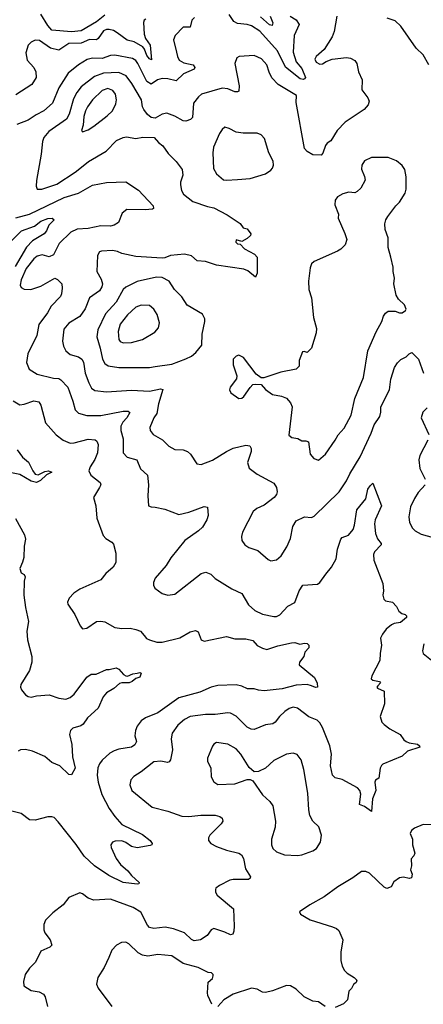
# Model space of a CAD drawing. Extents: x 2133489 to 2292442, y 756223 to 916462.
# Tile 203 of 256: x 2217874 to 2220767, y 838772 to 845829. Entities that reach past the tile are written whole.
import ezdxf

# ---------------------------------------------------------------- set-up
doc = ezdxf.new("R2010")
doc.units = 0

msp = doc.modelspace()

# ---------------------------------------------------------------- linework, layer by layer
at = {"layer": '0CON20XD'}
for points in [[(2218777.8, 845832.2), (2218765.7, 845824.3), (2218760.3, 845809.7), (2218765.3, 845725), (2218776.3, 845695), (2218808, 845645), (2218819.4, 845540.6), (2218805, 845547.5), (2218785, 845571.2), (2218768.6, 845618.6), (2218755.2, 845635.2), (2218695, 845668.8), (2218645, 845682.7), (2218572.5, 845735), (2218545, 845751.1), (2218515, 845759.3), (2218495, 845757.7), (2218475, 845747.7), (2218437.1, 845692.9), (2218425.2, 845684.8), (2218375, 845685.8), (2218315, 845659.5), (2218225, 845657.5), (2218155, 845610), (2218095, 845623.8), (2218015, 845680.5), (2217985, 845683.1), (2217955, 845666.9), (2217935.6, 845645), (2217918.2, 845591.8), (2217927.6, 845537.6), (2217975.5, 845485.5), (2217990, 845455), (2217990.6, 845415), (2217960, 845365), (2217845, 845291.1)], [(2219126.8, 845843.2), (2219107.5, 845825), (2219095, 845776.2), (2219044.7, 845775.3), (2218988.9, 845715), (2218975.8, 845685), (2218998.5, 845595), (2219003.7, 845563.7), (2219017.8, 845537.8), (2219050.5, 845520.5), (2219116.7, 845505), (2219130, 845485), (2219124, 845475), (2219048.3, 845441.7), (2218995, 845389.5), (2218935.7, 845405.7), (2218895, 845406.7), (2218861.5, 845398.5), (2218815, 845367.3), (2218785, 845384.6), (2218719.7, 845515), (2218705, 845535.4), (2218681.2, 845551.2), (2218555, 845575.5), (2218525, 845571.5), (2218465, 845550), (2218395, 845552.5), (2218357.6, 845542.4), (2218295.3, 845504.7), (2218222.2, 845445), (2218155, 845340.8), (2218109.8, 845230.2), (2218046.7, 845175), (2217992.5, 845147.5), (2217935, 845108.5), (2217852.2, 845077.8)], [(2220146.7, 845855), (2220128, 845745), (2220113.8, 845705), (2220055.6, 845614.4), (2219998, 845565), (2219990, 845545), (2219998.8, 845525), (2220025, 845510), (2220045, 845513.1), (2220070.9, 845529.1), (2220114.5, 845545.5), (2220215, 845557.8), (2220245, 845553.3), (2220275.5, 845535.5), (2220291.4, 845515), (2220302.7, 845455), (2220327.6, 845397.6), (2220326, 845325), (2220369.7, 845269.7), (2220378.8, 845245), (2220370.7, 845219.3), (2220343.9, 845186.1), (2220205.7, 845094.3), (2220148.6, 845035), (2220105, 844961.2), (2220077.3, 844942.7), (2220065, 844926.7), (2220047.3, 844872.7), (2220035, 844858.8), (2219975, 844860), (2219935, 844883.3), (2219916.2, 844905), (2219856.2, 845235), (2219858.9, 845285), (2219727.5, 845365), (2219681.7, 845411.7), (2219661.7, 845451.7), (2219645, 845505.8), (2219607.7, 845547.7), (2219555, 845571.5), (2219447.5, 845565), (2219431.2, 845555), (2219415.8, 845515), (2219447.5, 845355), (2219445, 845316.7), (2219435, 845310.8), (2219415, 845312.2), (2219365, 845333.6), (2219325, 845337.5), (2219176.7, 845295), (2219155, 845276.2), (2219120.3, 845229.7), (2219112.8, 845127.2), (2219097.4, 845112.6), (2219065, 845102.2), (2219044.6, 845104.6), (2218985, 845138.1), (2218927.9, 845157.9), (2218895, 845151.4), (2218845, 845122), (2218815, 845128.8), (2218789.4, 845149.4), (2218764.6, 845184.6), (2218754.4, 845205), (2218745.6, 845255), (2218678, 845372), (2218636.3, 845426.3), (2218585, 845449.7), (2218475, 845444.8), (2218408.9, 845421.1), (2218315, 845346.5), (2218283, 845307), (2218259, 845261), (2218229.2, 845150.8), (2218210, 845115), (2218083.7, 845026.3), (2218047.8, 844985), (2218036.5, 844955), (2218028.2, 844865), (2217993.9, 844675), (2217991.5, 844635), (2218000, 844615), (2218033.3, 844615), (2218139.9, 844650.1), (2218271.9, 844735), (2218327.6, 844782.4), (2218366.6, 844813.4), (2218492.6, 844887.4), (2218567.4, 844962.6), (2218615, 844984.2), (2218638.8, 844988.8), (2218705, 844976), (2218755.9, 844985.9), (2218837.5, 844985), (2218867.9, 844947.9), (2218899.2, 844925), (2218938.9, 844868.9), (2218995, 844812), (2219038, 844755), (2219044, 844715), (2219025.7, 844665), (2219025.7, 844645.7), (2219034, 844605), (2219048.3, 844578.3), (2219115.5, 844525.5), (2219219.1, 844489.1), (2219265, 844479.1), (2219360.3, 844430.3), (2219455, 844367.5), (2219475, 844337.5), (2219505, 844330), (2219530, 844295), (2219528.3, 844281.7), (2219505, 844260), (2219465, 844240), (2219425, 844250), (2219422.5, 844235), (2219435, 844223.3), (2219455, 844220), (2219485, 844187.5), (2219557.3, 844147.3), (2219576, 844126), (2219577, 844013), (2219565, 843983.3), (2219508, 844028), (2219481.1, 844041.1), (2219285, 844068.9), (2219205, 844095.6), (2219145, 844100.8), (2219105, 844137.1), (2219055, 844149.2), (2218955, 844139.2), (2218915, 844122), (2218895, 844120.6), (2218705, 844132.5), (2218605, 844152.9), (2218575, 844167.5), (2218540, 844175), (2218459.3, 844170.7), (2218445, 844164), (2218431.3, 844138.7), (2218425.7, 844025), (2218457.9, 843967.9), (2218466.7, 843935), (2218463.5, 843915), (2218444.7, 843885.3), (2218373.6, 843835), (2218342.9, 843757.1), (2218305, 843702.5), (2218227.1, 843652.9), (2218189.8, 843610.2), (2218180, 843525), (2218187.8, 843487.8), (2218205, 843455.8), (2218235, 843430), (2218295, 843412.7), (2218318.9, 843395), (2218330, 843375), (2218343.8, 843295), (2218369.2, 843225), (2218388.8, 843188.8), (2218411.4, 843171.4), (2218495, 843161.8), (2218675, 843172.5), (2218805, 843166.8), (2218882.7, 843182.7), (2218898.8, 843178.8), (2218868.8, 843075), (2218855.8, 843005.8), (2218834.4, 842975), (2218805.6, 842905), (2218810, 842885), (2218830, 842855), (2218896.9, 842816.9), (2218941.8, 842771.8), (2218985, 842748.5), (2219045, 842746.9), (2219076.7, 842735), (2219098, 842715), (2219142.5, 842645), (2219175, 842641.2), (2219255, 842672), (2219355.4, 842734.6), (2219405, 842757.8), (2219495, 842779.2), (2219523.9, 842773.9), (2219532, 842755), (2219532, 842735), (2219506.2, 842655), (2219518.8, 842615), (2219575, 842570.8), (2219695, 842506), (2219714, 842475), (2219720, 842445), (2219714, 842425), (2219698.8, 842405), (2219625, 842349.2), (2219573.3, 842325), (2219548, 842305), (2219470.8, 842155), (2219462.5, 842125), (2219465.8, 842095.8), (2219486.7, 842065), (2219517, 842047), (2219581.2, 842025), (2219655, 841958.8), (2219675, 841951.2), (2219715, 841958), (2219748, 841985), (2219788.9, 842051.1), (2219815, 842110), (2219832.6, 842197.4), (2219855, 842236.2), (2219915, 842266), (2219965, 842261.2), (2219985, 842271.2), (2220164.3, 842445), (2220215, 842522.5), (2220239.5, 842575), (2220313.1, 842695), (2220394, 842866), (2220414.7, 842925.3), (2220454.5, 842985), (2220463.3, 843015), (2220462.9, 843055), (2220523.6, 843175), (2220535, 843252.5), (2220561.4, 843335), (2220580.9, 843369.1)], [(2218485, 845862.2), (2218425, 845814.2), (2218315, 845747.8), (2218245, 845741.3), (2218105, 845754), (2218075, 845786.1), (2218025, 845869.4)], [(2219813.3, 845855), (2219855, 845826.7), (2219876.5, 845795), (2219840, 845715), (2219834.4, 845595.6), (2219856, 845526), (2219895, 845477.9), (2219922, 845415), (2219916, 845404), (2219905, 845399.7), (2219885, 845405.9), (2219779.4, 845489.4), (2219722, 845605), (2219595, 845746.7), (2219535, 845784.4), (2219505, 845794.4), (2219435, 845800.9), (2219407.8, 845815), (2219374.6, 845865)], [(2219669.3, 845855), (2219687.1, 845805), (2219683.8, 845786.2), (2219665, 845792.2), (2219599.1, 845849.1)], [(2220805.6, 845505), (2220766.6, 845576.6), (2220715.6, 845625), (2220605, 845782.9), (2220565, 845819.4), (2220508.8, 845838.8)], [(2218325, 845023.8), (2218365, 845040), (2218405, 845065.7), (2218500.8, 845139.2), (2218537.8, 845175), (2218562.2, 845225), (2218568.5, 845255), (2218559.5, 845295), (2218540.5, 845320.5), (2218505, 845334.5), (2218465, 845320.9), (2218396.5, 845253.5), (2218359.6, 845205), (2218344.3, 845175.7), (2218334.2, 845135.8), (2218327.9, 845072.1), (2218316.7, 845035), (2218325, 845023.8)], [(2219355, 844677.8), (2219435, 844683.1), (2219525, 844690.6), (2219635, 844723.1), (2219675, 844750.8), (2219685.8, 844765), (2219691.9, 844785), (2219690, 844815), (2219658.5, 844875), (2219627.9, 844977.9), (2219605, 845003.8), (2219575, 845014.2), (2219474.4, 845015.6), (2219425, 845022.5), (2219375, 845050), (2219345, 845057.5), (2219325, 845041.4), (2219305, 845012.5), (2219262.7, 844915), (2219257.7, 844875), (2219262.8, 844762.8), (2219285, 844724.4), (2219335, 844681.5), (2219355, 844677.8)], [(2220015, 842671.2), (2220065, 842713.8), (2220136, 842814), (2220156.8, 842853.2), (2220198.9, 842901.1), (2220248.9, 842995), (2220275, 843113.8), (2220337.8, 843265), (2220369.5, 843455), (2220429.3, 843590.7), (2220469.2, 843665), (2220482, 843705), (2220495, 843726.2), (2220515, 843740), (2220565, 843740), (2220595, 843727.8), (2220615, 843727.5), (2220640, 843745), (2220644, 843755), (2220631.2, 843785), (2220590, 843825), (2220572.9, 843855), (2220556.2, 843935), (2220561.2, 843975), (2220550, 844025), (2220550.8, 844055), (2220535, 844127.5), (2220514, 844195), (2220514.4, 844265), (2220494.2, 844325), (2220490.8, 844365), (2220498.6, 844395), (2220512.2, 844417.8), (2220568.8, 844495), (2220595, 844521.2), (2220636.9, 844585), (2220643.1, 844615), (2220643.2, 844703.2), (2220634.5, 844754.5), (2220615, 844783.8), (2220575, 844818), (2220515, 844840.6), (2220395, 844841.2), (2220345, 844816.2), (2220326.2, 844785), (2220323.6, 844756.4), (2220346.2, 844705), (2220350.7, 844679.3), (2220317.9, 844622.1), (2220293.1, 844596.9), (2220275, 844587.5), (2220232.2, 844592.2), (2220189.4, 844580.6), (2220152.1, 844557.9), (2220134.1, 844535.9), (2220132.8, 844502.8), (2220158.8, 844435), (2220156.7, 844405), (2220205.4, 844295.4), (2220217.7, 844252.3), (2220206.2, 844215), (2220176, 844185), (2220150.6, 844169.4), (2219984.3, 844095), (2219965, 844078.6), (2219955, 844051.2), (2219944.7, 843955), (2219945.3, 843895), (2219965.6, 843835), (2219978.8, 843695), (2220001.2, 843615), (2219998, 843585), (2219966.2, 843475), (2219935, 843442.5), (2219911.7, 843451.7), (2219901.7, 843448.3), (2219878, 843385), (2219875.8, 843345), (2219855, 843323.8), (2219745, 843302), (2219623, 843263), (2219605, 843262.5), (2219568.3, 843288.3), (2219477.3, 843407.3), (2219445, 843423.3), (2219425, 843417.5), (2219403.8, 843395), (2219403.8, 843355), (2219430, 843275), (2219426.7, 843255), (2219382.5, 843195), (2219377.5, 843175), (2219387.5, 843155), (2219445, 843113.3), (2219465, 843116.7), (2219481.2, 843128.8), (2219525, 843193.3), (2219545, 843213.3), (2219565, 843217.5), (2219605, 843213.3), (2219635, 843178), (2219685, 843142.5), (2219749.7, 843129.7), (2219786.2, 843115), (2219815, 843083.3), (2219826, 843055), (2219802.1, 842852.1), (2219824.5, 842834.5), (2219867.3, 842827.3), (2219895, 842810), (2219925, 842810), (2219943.3, 842803.3), (2219956.2, 842715), (2219982.7, 842682.7), (2220015, 842671.2)], [(2217845, 844408.2), (2217945, 844434.7), (2218191.9, 844555), (2218295.2, 844584.8), (2218395, 844642.7), (2218495, 844661.1), (2218635, 844666.7), (2218725, 844607.5), (2218830, 844495), (2218833.6, 844476.4), (2218825, 844470), (2218773.9, 844466.1), (2218641.7, 844468.3), (2218609.1, 844440.9), (2218581.2, 844375), (2218550, 844355), (2218525, 844349.4), (2218455, 844351.9), (2218365, 844331.2), (2218286.3, 844326.3), (2218240, 844305), (2218156.2, 844223.8), (2218115, 844144.2), (2218085, 844130), (2218035, 844144.5), (2217998.1, 844135), (2217975, 844114.6), (2217920.9, 844045), (2217884.7, 843965), (2217876.4, 843925), (2217885, 843908.6), (2217905, 843897.3), (2217954.5, 843894.5), (2218025, 843918.8), (2218125, 843976), (2218145, 843966.2), (2218175.8, 843935.8), (2218178.8, 843905), (2218174.2, 843865), (2218165, 843843.8), (2218100, 843775), (2218073, 843727), (2218011.5, 843645), (2217995.5, 843565), (2217930.9, 843435), (2217922.9, 843372.9), (2217942.5, 843325), (2217999.1, 843289.1), (2218115, 843260.4), (2218155, 843256.7), (2218168.4, 843248.4), (2218219.5, 843195), (2218255.5, 843095), (2218271.4, 843031.4), (2218295, 843007.8), (2218355, 842992.1), (2218455, 842990.8), (2218615, 843023.8), (2218651.9, 843021.9), (2218663.8, 843013.8), (2218640.8, 842975), (2218612.3, 842945), (2218598.5, 842915), (2218598.2, 842885), (2218614.4, 842825), (2218614.4, 842725), (2218642.9, 842692.9), (2218713.7, 842673.7), (2218738.5, 842608.5), (2218790.6, 842565), (2218797.8, 842495), (2218792.9, 842415), (2218797.5, 842345), (2218815, 842336.7), (2218845, 842335.8), (2218915, 842320), (2219015, 842281.9), (2219085, 842298.9), (2219195, 842338.6), (2219220, 842335), (2219224.2, 842275), (2219214.4, 842245), (2219185, 842192.5), (2219155, 842164.4), (2219056.9, 842095), (2218957.5, 841972.5), (2218922.7, 841917.3), (2218843.8, 841825), (2218833.8, 841795), (2218833.3, 841775), (2218843.3, 841755), (2218895, 841716), (2218935.9, 841704.1), (2218985, 841712), (2219175, 841858.8), (2219208.3, 841868.3), (2219244.3, 841854.3), (2219275, 841824.2), (2219395, 841750), (2219465, 841716.2), (2219514.5, 841634.5), (2219560, 841595), (2219615, 841568.9), (2219695, 841552.5), (2219715, 841552.5), (2219737.6, 841562.4), (2219795.7, 841624.3), (2219845, 841652), (2219877.1, 841735), (2219903.8, 841775), (2220007.7, 841782.3), (2220024.5, 841795), (2220067.1, 841855), (2220108.6, 841905), (2220141.4, 841965), (2220152.5, 842035), (2220175.7, 842105), (2220185, 842117.1), (2220231.4, 842135), (2220264.4, 842175), (2220274.6, 842205.4), (2220291.4, 842315), (2220355.6, 842394.4), (2220369.4, 842465), (2220385, 842488.8), (2220405.9, 842505.9), (2220466.4, 842345), (2220420.6, 842245), (2220416.5, 842215), (2220424.4, 842145), (2220438.9, 842108.9), (2220464, 842075), (2220464, 842065), (2220415.7, 842015), (2220409.4, 841995), (2220411.9, 841955), (2220477.6, 841787.6), (2220480.8, 841735), (2220476.2, 841705), (2220483.3, 841675), (2220495, 841662.5), (2220545, 841653.3), (2220573.8, 841623.8), (2220590.7, 841590.7), (2220613.1, 841573.1), (2220636.2, 841565), (2220645.8, 841555), (2220646.1, 841543.9), (2220602.8, 841507.2), (2220557.7, 841502.3), (2220537.7, 841492.3), (2220500.5, 841459.5), (2220475.2, 841424.8), (2220460.8, 841395), (2220468.1, 841345), (2220457.1, 841285), (2220455.6, 841235), (2220396.7, 841125), (2220393.3, 841105), (2220405, 841094), (2220452.5, 841085), (2220460, 841075), (2220440, 841055), (2220434.3, 841045), (2220437.3, 841037.3), (2220485.8, 841015), (2220487.5, 840925), (2220458, 840835), (2220468.8, 840795), (2220485, 840776.2), (2220527, 840747), (2220601.2, 840705), (2220627.1, 840667.1), (2220643.3, 840655), (2220665, 840645.6), (2220725, 840635.6), (2220738.8, 840625), (2220741.2, 840615), (2220654, 840586), (2220615, 840550), (2220477.7, 840492.3), (2220466, 840484), (2220458, 840465), (2220448, 840392), (2220425, 840377.5), (2220420, 840365), (2220426.9, 840305), (2220403.5, 840245), (2220395, 840153.3), (2220345, 840190), (2220308.8, 840205), (2220318.3, 840278.3), (2220312, 840305), (2220295, 840323.8), (2220185, 840382), (2220135, 840395.8), (2220115, 840413.3), (2220102.1, 840482.1), (2220108.2, 840565), (2220097.1, 840625), (2220045, 840755.8), (2220025, 840788.6), (2220005, 840807.5), (2219945, 840831.4), (2219865.5, 840895.5), (2219835, 840901.9), (2219805, 840892.9), (2219775, 840870.6), (2219735.7, 840835), (2219705.4, 840794.6), (2219687.6, 840782.4), (2219635, 840774.4), (2219555, 840741.1), (2219532.8, 840742.8), (2219505, 840757.5), (2219425, 840837.1), (2219385, 840859.2), (2219365, 840862), (2219275, 840848.5), (2219205, 840848.9), (2219095, 840834.5), (2219055, 840812.2), (2219007.9, 840772.1), (2218966.9, 840715), (2218958.9, 840675), (2218967.8, 840595), (2218955.6, 840525), (2218945, 840508.8), (2218934.1, 840505.9), (2218885, 840515.5), (2218835, 840509.5), (2218745, 840436.9), (2218691.2, 840405), (2218670.3, 840379.7), (2218662.5, 840345), (2218678, 840305), (2218823.8, 840185), (2218935, 840155.6), (2219035, 840120.6), (2219085, 840116.9), (2219172.1, 840127.9), (2219275, 840128.1), (2219307.9, 840117.9), (2219323.8, 840105), (2219328.8, 840085), (2219318, 840065), (2219236.2, 839985), (2219226.2, 839965), (2219226.2, 839945), (2219243.3, 839925), (2219285, 839903.1), (2219355, 839875.7), (2219445, 839854.3), (2219463.4, 839843.4), (2219477, 839817), (2219491.8, 839741.8), (2219528, 839685), (2219526.2, 839675), (2219513, 839667), (2219405, 839665.8), (2219379.5, 839660.5), (2219305, 839623.8), (2219280, 839605), (2219276.2, 839595), (2219276.2, 839575), (2219288.8, 839555), (2219407.1, 839455), (2219411.5, 839331.5), (2219409.6, 839295), (2219401.9, 839275), (2219385, 839269.1), (2219345, 839290), (2219265, 839315.8), (2219245, 839306.2), (2219217.5, 839265), (2219170, 839235), (2219125, 839225.8), (2219105, 839235.8), (2219055, 839284.4), (2218975, 839313.6), (2218915.3, 839325.3), (2218836, 839316), (2218805, 839321.5), (2218788.8, 839338.8), (2218742.3, 839432.3), (2218686.2, 839465), (2218525, 839526.4), (2218405, 839519.4), (2218363.7, 839533.7), (2218325, 839564.2), (2218305, 839570.8), (2218225, 839536.7), (2218186, 839485), (2218111.9, 839428.1), (2218059.2, 839375), (2218047.1, 839345), (2218047.5, 839305), (2218054.2, 839285), (2218092.5, 839235), (2218103.8, 839195), (2218089.3, 839180.7), (2218025, 839152.5), (2217987.3, 839075), (2217945, 839030.6), (2217913.3, 838985), (2217900, 838935), (2217904.4, 838904.4), (2217955, 838871.2), (2218012.3, 838862.3), (2218044.3, 838844.3), (2218057.1, 838825), (2218073.1, 838755)], [(2217805.8, 844234.2), (2217887.7, 844315), (2217980.8, 844349.2), (2218025.5, 844385), (2218075, 844404.7), (2218106.6, 844406.6), (2218121.9, 844395), (2218083.7, 844356.4), (2218066.8, 844315), (2218050, 844295), (2217965.3, 844244.7), (2217922.1, 844197.9), (2217840.2, 844059.8)], [(2218585.4, 843335.4), (2218805, 843336.4), (2218845, 843343.3), (2218965, 843358.9), (2219065, 843396.9), (2219105, 843417.1), (2219137.4, 843442.6), (2219178.1, 843495), (2219181.9, 843575), (2219200.8, 843665), (2219200, 843685), (2219185, 843718.8), (2219075, 843782), (2219035, 843842.5), (2218982.9, 843895), (2218944.6, 843954.6), (2218895, 843981.2), (2218855, 843983.9), (2218716.9, 843953.1), (2218635, 843910.9), (2218615.3, 843894.7), (2218565, 843804.5), (2218489.1, 843720.9), (2218433.6, 843605), (2218426.5, 843555), (2218450.4, 843475), (2218466.9, 843395), (2218485, 843365.6), (2218508.6, 843348.6), (2218585.4, 843335.4)], [(2218615, 843513.3), (2218675, 843514.4), (2218753.8, 843536.2), (2218841.7, 843588.3), (2218869.1, 843620.9), (2218875.7, 843655), (2218860, 843715), (2218835, 843754.2), (2218805, 843780), (2218745, 843783.1), (2218705, 843768.8), (2218646.9, 843713.1), (2218594, 843646), (2218578.7, 843595), (2218585.4, 843535.4), (2218595, 843523.1), (2218615, 843513.3)], [(2220580.9, 843369.1), (2220605, 843394.2), (2220645, 843412), (2220665, 843433.3), (2220685, 843442.5), (2220732.5, 843395), (2220768, 843295)], [(2217827.6, 843097.6), (2217875, 843068.6), (2217905, 843072.5), (2217975, 843097.9), (2218010.4, 843090.4), (2218025.5, 843065), (2218059.3, 842939.3), (2218135, 842853.1), (2218185, 842814.4), (2218235.5, 842794.5), (2218265, 842795.6), (2218365, 842821.8), (2218415, 842816.9), (2218427.8, 842807.8), (2218436.9, 842785), (2218432.5, 842725), (2218412.3, 842677.7), (2218379.1, 842625), (2218368.9, 842595), (2218382.9, 842565), (2218450.6, 842510.6), (2218454.2, 842495), (2218446.7, 842475), (2218403.1, 842405), (2218419.2, 842345), (2218426, 842255), (2218472.4, 842132.4), (2218490.7, 842110.7), (2218535, 842083.8), (2218545, 842068.8), (2218563.4, 842005), (2218561.9, 841938.1), (2218542.5, 841905), (2218491.1, 841858.9), (2218455.4, 841814.6), (2218303.7, 841746.3), (2218260.7, 841719.3), (2218227.3, 841682.7), (2218216.2, 841655), (2218219.5, 841639.5), (2218270, 841565), (2218306.2, 841485), (2218325, 841463.8), (2218355, 841466.7), (2218425, 841515.8), (2218455, 841517.5), (2218485, 841512.5), (2218555, 841471.4), (2218605.8, 841464.2), (2218665, 841468), (2218705, 841459.2), (2218740, 841445), (2218766, 841415), (2218783.6, 841393.6), (2218805, 841382.9), (2218856.8, 841366.8), (2218895, 841366.5), (2219021.3, 841398.7), (2219095, 841442.5), (2219135, 841452), (2219152.5, 841442.5), (2219174.3, 841385), (2219195, 841374.4), (2219355, 841407.8), (2219415, 841392.2), (2219495, 841391.4), (2219545, 841378.6), (2219575, 841344), (2219613.2, 841323.2), (2219644.5, 841314.5), (2219725, 841340.5), (2219822.5, 841362.5), (2219845, 841364), (2219881.9, 841351.9), (2219915, 841359.7), (2219935, 841357.4), (2219947.1, 841345), (2219945, 841325.7), (2219918.1, 841295), (2219909.6, 841265), (2219879.4, 841225), (2219875.8, 841205), (2219986.2, 841115), (2220005, 841072.5), (2220007.5, 841045), (2219995, 841042), (2219964.2, 841054.2), (2219934.2, 841064.2), (2219855, 841058.9), (2219755, 841033.1), (2219625, 841019.4), (2219585, 841022.9), (2219555, 841034), (2219507.7, 841032.3), (2219465, 841052.2), (2219425, 841060.5), (2219295, 841056.9), (2219245, 841043.8), (2219165, 841009.2), (2219015, 840969.3), (2218865, 840860.4), (2218774.7, 840825.3), (2218745.4, 840804.6), (2218715.7, 840765), (2218702.9, 840735), (2218700, 840695), (2218710, 840655), (2218699.3, 840630.7), (2218674.5, 840615.5), (2218585, 840601.3), (2218550.8, 840589.1), (2218518.9, 840571.1), (2218465, 840520.8), (2218445, 840496.2), (2218433.9, 840466.1), (2218429.7, 840415), (2218435.2, 840365), (2218462.7, 840275), (2218516.2, 840175), (2218555, 840116.9), (2218605, 840060), (2218755, 839988.1), (2218810, 839945), (2218823.8, 839925), (2218820, 839915), (2218809.5, 839910.5), (2218715, 839892.9), (2218675, 839903.8), (2218635, 839931.8), (2218605, 839943.8), (2218557.9, 839942.1), (2218538, 839935), (2218526.9, 839915), (2218528.5, 839895), (2218565, 839818), (2218595.5, 839775), (2218649.4, 839729.4), (2218675.9, 839695.9), (2218730.8, 839645), (2218726.7, 839635), (2218716.7, 839633.3), (2218615, 839644.6), (2218512.5, 839695), (2218410, 839765), (2218334.8, 839834.8), (2218278.2, 839918.2), (2218150.3, 840080.3), (2218119.7, 840109.7), (2218105, 840116), (2218075, 840115.8), (2217985, 840092), (2217945, 840094), (2217885, 840140), (2217808.3, 840158.3)], [(2220795, 843047.5), (2220764.5, 843015.5), (2220751.2, 842975), (2220807.5, 842855)], [(2220798.6, 842815), (2220741.9, 842705), (2220734.3, 842675), (2220741.1, 842611.1), (2220780.6, 842535)], [(2217855.8, 842745.8), (2217895, 842692.5), (2217936.8, 842656.8), (2217966.7, 842595), (2217985, 842571.9), (2218005, 842565.5), (2218055, 842590), (2218080, 842595), (2218103.3, 842585), (2218065, 842567.5), (2218023.3, 842525), (2217995, 842511.6), (2217955, 842520.4), (2217875, 842568.6), (2217815, 842580)], [(2220779.2, 842495), (2220729.7, 842440.3), (2220702.6, 842397.4), (2220675, 842336.7), (2220662.2, 842265), (2220668.6, 842225), (2220690, 842185), (2220709.2, 842165), (2220750.9, 842140.9), (2220838.2, 842118.2)], [(2217843.2, 842253.2), (2217907.7, 842137.7), (2217916.2, 842105), (2217906.7, 842055), (2217903.3, 841975), (2217895, 841940), (2217873.9, 841896.1), (2217884.2, 841864.2), (2217905, 841851.2), (2217914, 841835), (2217906.2, 841805), (2217902.5, 841705), (2217914.2, 841615.8), (2217936.9, 841515), (2217925.7, 841445), (2217930, 841385), (2217961.2, 841265), (2217960, 841225), (2217944, 841165), (2217881.2, 841065), (2217879.2, 841045), (2217885.8, 841025), (2217915, 840989.2), (2217935, 840977.1), (2217955, 840974.3), (2217995, 840983.3), (2218085, 840989.4), (2218155, 840965.8), (2218205, 840960), (2218235, 840970.8), (2218265, 840994), (2218355, 841116), (2218385, 841138), (2218421.7, 841138.3), (2218495, 841172.5), (2218515, 841171.2), (2218565, 841183.3), (2218585, 841173.3), (2218616.7, 841135), (2218635, 841126), (2218645.7, 841124.3), (2218685, 841140.8), (2218715, 841145.7), (2218735, 841150), (2218743.3, 841145), (2218733.8, 841116.2), (2218705, 841106.2), (2218680, 841085), (2218657.5, 841075), (2218605, 841076), (2218589.7, 841070.3), (2218547.5, 841035), (2218496.9, 841005), (2218470.9, 840975), (2218435.3, 840894.7), (2218359.4, 840825), (2218329.8, 840780.2), (2218312.9, 840767.1), (2218255, 840751.9), (2218237.1, 840735), (2218230, 840705), (2218248.6, 840635), (2218252.5, 840545), (2218272, 840465), (2218245, 840416.7), (2218225, 840418), (2218160.5, 840480.5), (2218105, 840505.6), (2218055, 840548.5), (2217965, 840585.7), (2217915, 840597.1), (2217880, 840595), (2217863.3, 840585)], [(2220771.2, 841355), (2220760.8, 841305), (2220766, 841285), (2220825, 841238)], [(2219865, 839838.6), (2219895, 839844), (2219975, 839870.8), (2220000.9, 839889.1), (2220029.4, 839935), (2220037.3, 839985), (2220018.6, 840045), (2219974.4, 840084.4), (2219954.2, 840125), (2219945.7, 840165), (2219939.1, 840285), (2219911.1, 840455), (2219890.8, 840525), (2219863, 840563), (2219835, 840572.5), (2219785, 840564.3), (2219695, 840520), (2219635, 840464.3), (2219585, 840440.8), (2219555, 840438.8), (2219518.3, 840468.3), (2219458.9, 840565), (2219425, 840601.9), (2219365, 840636.7), (2219285, 840648.6), (2219265, 840636), (2219255, 840621.2), (2219219.2, 840535), (2219219.2, 840515), (2219243.3, 840465), (2219246.9, 840403.1), (2219265.4, 840365.4), (2219295, 840348.1), (2219415, 840353.1), (2219505, 840384.2), (2219525, 840383.8), (2219545, 840373.8), (2219615, 840272), (2219666.6, 840226.6), (2219687.5, 840195), (2219708.1, 840085), (2219705, 840042.5), (2219678.9, 839955), (2219679.4, 839915), (2219689.1, 839889.1), (2219715.6, 839865.6), (2219772.4, 839842.4), (2219865, 839838.6)], [(2220895, 840056.2), (2220765, 840061.5), (2220704, 840035), (2220682.6, 840017.4), (2220672.5, 839995), (2220688.2, 839955), (2220689.4, 839915), (2220705.4, 839855), (2220698, 839835), (2220678.8, 839815), (2220681.2, 839765), (2220674, 839735), (2220687.5, 839705), (2220682, 839678), (2220665, 839674.2), (2220625, 839682.5), (2220595, 839678.8), (2220555, 839650), (2220536, 839615), (2220505, 839602.5), (2220485, 839612), (2220437.8, 839657.8), (2220381.2, 839711.2), (2220355, 839724), (2220323.3, 839723.3), (2220262.6, 839677.4), (2220155, 839614.2), (2220055, 839542), (2219954.3, 839485.7), (2219880, 839435), (2219887, 839417), (2219955, 839378), (2220115, 839328), (2220145, 839316), (2220161.7, 839301.7), (2220189.2, 839235), (2220175.8, 839145), (2220176, 839085), (2220185.8, 839045), (2220202.5, 839015), (2220222, 838995), (2220270, 838965), (2220290, 838945), (2220285, 838927.5), (2220267.5, 838915), (2220252.5, 838885), (2220232.5, 838865), (2220223.3, 838805), (2220195, 838776.2), (2220135, 838750)], [(2219251.7, 838771.7), (2219221.2, 838835), (2219218.8, 838855), (2219225, 838930), (2219255, 838957.5), (2219261.2, 838975), (2219260, 838985), (2219247.7, 838997.7), (2219225, 839000), (2219152.5, 839035), (2219045, 839064.4), (2218965, 839118.6), (2218865, 839127.8), (2218792.1, 839117.9), (2218755, 839123.1), (2218721.7, 839141.7), (2218655, 839206.2), (2218635, 839218), (2218604.2, 839215.8), (2218566.7, 839195), (2218535, 839160), (2218512.7, 839107.3), (2218478.8, 839035), (2218434, 838965), (2218424.1, 838915.9), (2218436.8, 838886.8), (2218534, 838755)], [(2220062.5, 838755), (2220015, 838788.8), (2219975, 838794.3), (2219913.1, 838825), (2219855, 838879.4), (2219814.4, 838904.4), (2219785, 838905.6), (2219685, 838867.5), (2219635, 838856.7), (2219615, 838858.6), (2219575, 838880), (2219535, 838888), (2219404.5, 838845.5), (2219336, 838805), (2219295, 838756.2)]]:
    msp.add_lwpolyline(points, dxfattribs=at)

doc.saveas('drawing.dxf')
